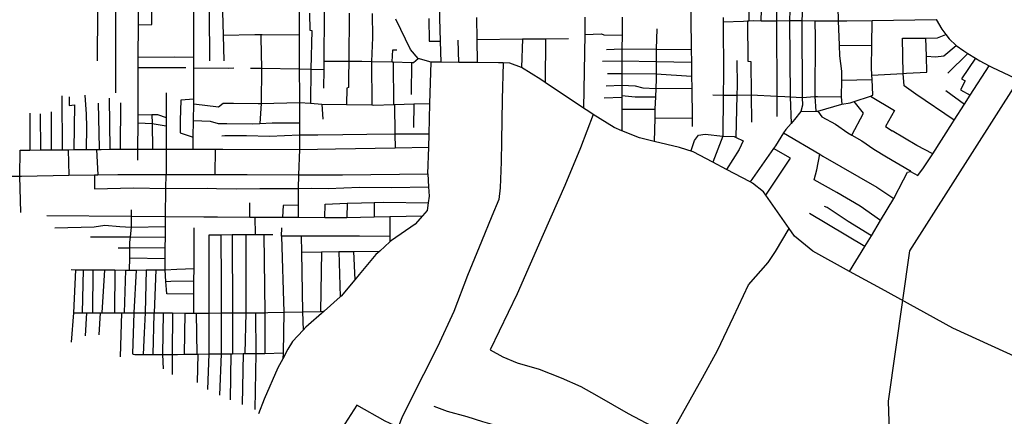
# Model space of a CAD drawing. Header units: millimetres. Extents: x 664923 to 767831, y 3118803 to 3207600.
# Tile 178 of 256: x 698963 to 700774, y 3176147 to 3176877. Entities that reach past the tile are written whole.
import ezdxf

# ---------------------------------------------------------------- set-up
doc = ezdxf.new("R2010")
doc.units = ezdxf.units.MM
doc.layers.add('roads_3', color=3, linetype='Continuous')

msp = doc.modelspace()

# ---------------------------------------------------------------- linework, layer by layer
at = {"layer": 'roads_3'}
for points in [[(700613.35, 3174605.93), (700561.19, 3176174.23), (700600.47, 3176451.17), (701384.54, 3177683.16)], [(699105.57, 3177199.05), (699106.41, 3177131.07), (699106.41, 3177053.82), (699106.41, 3177046.47), (699105.9, 3177007.93), (699105.22, 3176956.26), (699105.84, 3176891.95), (699104.99, 3176801.05)], [(699281.5, 3176638.31), (699281.88, 3176660.4), (699282.42, 3176690.74), (699282.95, 3176721.69), (699283.11, 3176730.31), (699283.1, 3176787.79), (699283.1, 3176807.82), (699283.1, 3176890.91), (699281.68, 3176934.24), (699266.26, 3176933.76), (699262.68, 3177004.48), (699262.48, 3177008.53), (699262.53, 3177083.36), (699262.54, 3177111.12), (699264.43, 3177111.15), (699283.75, 3177111.42), (699307.87, 3177111.74), (699330.78, 3177112.06), (699350.52, 3177112.33), (699392.08, 3177112.89), (699392.4, 3177184.08)], [(700302.74, 3177159.11), (700302.54, 3177076.69), (700303.34, 3177012.86), (700303.58, 3176992.29), (700303.88, 3176968.68), (700304.12, 3176949.06), (700303.84, 3176874.49)], [(700400.89, 3177161.59), (700401.83, 3177098.88), (700402.23, 3177072.39), (700402.7, 3177041.11), (700403.1, 3177014.8), (700404.08, 3176949.55), (700402.58, 3176898.61), (700401.89, 3176874.85), (700402.54, 3176733.61), (700402.6, 3176719.07), (700399.92, 3176707.7), (700388.15, 3176693.04), (700381.75, 3176685.73), (700372.13, 3176674.71), (700368.19, 3176668.5), (700352.91, 3176644.36), (700349.51, 3176639.52), (700306.44, 3176578.13)], [(699306.79, 3177084.23), (699307.82, 3177005.36), (699309.82, 3176954.21), (699309.89, 3176951.35), (699311.38, 3176891.12), (699311.58, 3176800.83)], [(699491.56, 3177087.5), (699476.32, 3177065.33), (699466.95, 3177051.12), (699468.99, 3177043.82), (699475.26, 3177033.7), (699476.04, 3177010.73), (699476.4, 3177000.38), (699476.55, 3176995.73), (699476.67, 3176929.81), (699476.73, 3176889.12), (699476.85, 3176848.59), (699477.02, 3176785.99), (699477.16, 3176735.86), (699477.16, 3176724.37), (699477.16, 3176686.7), (699477.17, 3176663.81), (699477.17, 3176637.75), (699475.56, 3176591.02), (699474.98, 3176565.56)], [(700464.95, 3177041.88), (700465.86, 3177007.52), (700465.18, 3176990.59), (700462.67, 3176969.07), (700463.52, 3176950.17), (700466, 3176931.78), (700466.65, 3176926.98), (700467.72, 3176899.53), (700468.69, 3176874.41), (700470.41, 3176829.42), (700471.15, 3176810.13), (700474.6, 3176781.52), (700474.47, 3176764.96), (700474.24, 3176734.51), (700475.07, 3176720.91)], [(699139.7, 3176741.95), (699139.15, 3176891.41), (699140.28, 3177004.36), (699140.3, 3177008.02), (699140.49, 3177038.85)], [(700198.15, 3177030.79), (700197.69, 3176947.62), (700197.55, 3176881.05), (700198.3, 3176821.74), (700198.59, 3176798.6), (700198.92, 3176772.48), (700199.2, 3176750.37), (700199.88, 3176695.97), (700200.09, 3176680.01)], [(699180.14, 3176617.95), (699180.21, 3176638.44), (699180.37, 3176686.87), (699180.42, 3176701.25), (699180.66, 3176773.72), (699180.72, 3176788.34), (699180.81, 3176807.69), (699181.06, 3176867.26), (699181.17, 3176890.74), (699181.1, 3176894.33), (699180.75, 3176932.18), (699180.06, 3177008.99)], [(700378.44, 3177014.9), (700381.16, 3176949.43), (700379.14, 3176874.94), (700380.31, 3176734.87), (700381.75, 3176685.73)], [(699522.44, 3176750.63), (699522.73, 3176784.82), (699522.87, 3176800.21), (699523.64, 3176888.69), (699523.5, 3176999.73), (699593.77, 3176999), (699600.53, 3176998.92)], [(699736.73, 3176966.25), (699735.06, 3176879.31), (699736.33, 3176837.22), (699737.51, 3176798.2)], [(700354.45, 3176949.31), (700354.77, 3176930.35), (700355.08, 3176874.64), (700355.59, 3176736.06), (700355.38, 3176698.08)], [(700326.85, 3176874.5), (700328.08, 3176914.89), (700335.95, 3176914.86)], [(699181.06, 3176867.26), (699205.62, 3176867.81), (699205.94, 3176890.35)], [(699335.79, 3176891.3), (699336.91, 3176848.27), (699338.14, 3176801.11)], [(699495.75, 3176888.84), (699496.4, 3176856.99), (699499.81, 3176856.82), (699498.16, 3176785.45), (699497.56, 3176722.81), (699518.61, 3176721.25), (699520.04, 3176693.66)], [(699568.75, 3176888.44), (699568.32, 3176800.26), (699567.24, 3176770.04), (699567.55, 3176751.84), (699564.53, 3176750.36), (699563.56, 3176720.45)], [(699611.33, 3176888.22), (699611.85, 3176843.78), (699609.57, 3176799.85), (699610.21, 3176719.61)], [(700822.02, 3176243.46), (700679.32, 3176308.81), (700548.02, 3176381.07), (700489.51, 3176413.27), (700421.89, 3176450.49), (700387.86, 3176478.07), (700378.15, 3176492.48), (700335.23, 3176553.5), (700330.89, 3176559.52), (700310.83, 3176575.81), (700306.44, 3176578.13), (700263.06, 3176601.05), (700237.89, 3176614.34), (700201.83, 3176633.4), (700176.53, 3176641.31), (700129.83, 3176652.41), (700102.82, 3176658.83), (700070.24, 3176672.17), (700056.36, 3176677.85), (700017.82, 3176702.18), (700009.71, 3176707.3), (700000.06, 3176713.77), (699929.61, 3176760.97), (699921.66, 3176766.3), (699885.62, 3176788.63), (699864.51, 3176796.61), (699852.3, 3176797.01), (699843.53, 3176797.29), (699804, 3176797.64), (699770.39, 3176797.91), (699737.51, 3176798.2), (699719.62, 3176798.35), (699695.54, 3176805.19), (699681.46, 3176821.69), (699654.43, 3176877.73)], [(699715.48, 3176878.93), (699716.09, 3176837.09), (699736.33, 3176837.22)], [(699803.04, 3176880.63), (699803.51, 3176840.11), (699804, 3176797.64)], [(700002.63, 3176881.21), (700002.15, 3176849.48), (700000.06, 3176713.77)], [(700070.88, 3176881.41), (700070.78, 3176848.25), (700070.7, 3176822.98), (700070.63, 3176800.63), (700070.57, 3176777.82), (700070.5, 3176756.15), (700070.44, 3176737.31), (700070.43, 3176733.69), (700070.36, 3176711.8), (700070.24, 3176672.17)], [(700256.87, 3176880.75), (700256.67, 3176872.65), (700294.2, 3176873.94), (700301.57, 3176874.36), (700303.84, 3176874.49), (700312.47, 3176874.98), (700326.85, 3176874.5), (700331.58, 3176874.34), (700355.08, 3176874.64), (700379.14, 3176874.94), (700381.15, 3176874.96), (700401.89, 3176874.85), (700425.8, 3176874.69), (700468.69, 3176874.41), (700484.21, 3176874.31), (700531.08, 3176875.04), (700648.93, 3176876.89)], [(700648.93, 3176876.89), (700659.06, 3176859.05), (700666.5, 3176849.38), (700672.46, 3176841.62), (700685.79, 3176829.16), (700699.4, 3176819.09), (700706.76, 3176814.55), (700721.33, 3176805.56), (700728.85, 3176800.91), (700746.49, 3176791.69), (700752.69, 3176788.46), (700793.01, 3176769.42)], [(700134.67, 3176859.59), (700133.54, 3176822.37), (700133.46, 3176799.69), (700133.39, 3176776.75), (700133.36, 3176767.47), (700132.76, 3176749.96), (700132.23, 3176734.26), (700131.45, 3176711.62), (700130.91, 3176695.59), (700129.83, 3176652.41)], [(700256.67, 3176872.65), (700257.64, 3176774.19), (700257.16, 3176737.8), (700256.17, 3176662.18), (700237.89, 3176614.34)], [(700301.57, 3176874.36), (700302.55, 3176800.2), (700307.85, 3176799.81), (700308.56, 3176738.05), (700309.13, 3176687.94)], [(700399.92, 3176707.7), (700427.19, 3176708.23), (700431.15, 3176708.3), (700475.07, 3176720.91), (700490.79, 3176723.55), (700497.65, 3176725.84), (700528.13, 3176736.07), (700529.83, 3176736.64), (700532.07, 3176738.25), (700530.81, 3176766.69), (700530.46, 3176774.59), (700529.85, 3176788.56), (700530.43, 3176829.32), (700531.08, 3176875.04)], [(700425.8, 3176874.69), (700426.32, 3176843.07), (700425.79, 3176734.93), (700427.19, 3176708.23)], [(699336.91, 3176848.27), (699395.36, 3176849.28), (699406.23, 3176849.19), (699408.75, 3176849.16), (699476.85, 3176848.59)], [(699406.23, 3176849.19), (699406.35, 3176843.39), (699407.46, 3176787.04), (699406.64, 3176722.58), (699404.11, 3176685.76)], [(699803.51, 3176840.11), (699887.9, 3176841.08), (699929.87, 3176841.56), (699972.02, 3176842.05)], [(699887.9, 3176841.08), (699885.62, 3176788.63)], [(699929.87, 3176841.56), (699929.61, 3176760.97)], [(700002.15, 3176849.48), (700033.13, 3176850.32), (700037.49, 3176848.4), (700070.78, 3176848.25)], [(700530.46, 3176774.59), (700587.83, 3176777.63), (700593.94, 3176777.95), (700631.82, 3176779.73), (700630.86, 3176809.67), (700629.83, 3176842.45), (700651.36, 3176843.27), (700666.5, 3176849.38)], [(700587.83, 3176777.63), (700586.93, 3176842.84), (700629.83, 3176842.45)], [(699770.39, 3176797.91), (699769.27, 3176839.02)], [(700042.26, 3176821.82), (700070.7, 3176822.98), (700133.54, 3176822.37), (700198.3, 3176821.74)], [(700470.41, 3176829.42), (700530.43, 3176829.32)], [(700630.86, 3176809.67), (700647.52, 3176807.89), (700663.05, 3176809.75), (700685.79, 3176829.16)], [(699180.81, 3176807.69), (699247.4, 3176808.03), (699283.1, 3176807.82)], [(699522.87, 3176800.21), (699568.32, 3176800.26), (699592.06, 3176800.29), (699609.57, 3176799.85), (699647.7, 3176798.9), (699649.73, 3176798.85), (699683.25, 3176798.01), (699686.92, 3176797.92), (699695.54, 3176805.19)], [(699647.7, 3176798.9), (699648.9, 3176820.88), (699656.76, 3176821.02)], [(700670.33, 3176778.12), (700706.76, 3176814.55)], [(700721.33, 3176805.56), (700695.22, 3176767.8), (700702.21, 3176763.97), (700693.41, 3176747.45), (700711.41, 3176737.44)], [(698807.32, 3176586.51), (698860.82, 3176587.28), (698878.97, 3176587.53), (698883.51, 3176587.6), (698902.79, 3176587.87), (698922.77, 3176588.16), (698941.36, 3176588.42), (698962.91, 3176588.73), (698966.13, 3176588.77), (699053.13, 3176590.26), (699100.32, 3176591.07), (699106.05, 3176591.16), (699143.08, 3176591.8), (699232, 3176591.62), (699321.57, 3176591.46), (699328.79, 3176591.45), (699380.89, 3176591.34), (699475.56, 3176591.02), (699556.54, 3176590.75), (699713.75, 3176592.53), (699715.15, 3176641.77), (699715.84, 3176665.95), (699717.46, 3176722.54), (699719.62, 3176798.35)], [(699180.72, 3176788.34), (699224.49, 3176788.43), (699268.13, 3176788.86)], [(699283.1, 3176787.79), (699347.04, 3176787.6), (699356.66, 3176787.77)], [(699387.48, 3176787.34), (699407.46, 3176787.04), (699477.02, 3176785.99), (699498.16, 3176785.45), (699522.73, 3176784.82)], [(699852.3, 3176797.01), (699850.08, 3176729.39), (699849.35, 3176652.86), (699848.64, 3176614.7), (699846.74, 3176566.8), (699844.16, 3176545.54), (699831.52, 3176514.62), (699812.12, 3176468.23), (699786.65, 3176405.93), (699761.23, 3176339.36), (699731.03, 3176274.5), (699705.35, 3176223.71), (699667.18, 3176146.53), (699658.91, 3176126.29), (699635.11, 3176137.86), (699582.87, 3176166.98), (699538.66, 3176098.5), (699516.36, 3176061.99)], [(699649.73, 3176798.85), (699650.4, 3176720.58)], [(699683.25, 3176798.01), (699682.8, 3176738.63)], [(700035.03, 3176799.92), (700070.63, 3176800.63), (700133.46, 3176799.69), (700198.59, 3176798.6)], [(700280.94, 3176659.68), (700282.82, 3176737.63), (700283.23, 3176754.55), (700282.91, 3176801.47)], [(700368.19, 3176668.5), (700434.78, 3176628.79), (700440.28, 3176625.52), (700539.75, 3176568.08), (700570.97, 3176547.17), (700588.98, 3176582.03), (700596, 3176595.92), (700601.49, 3176596.85), (700614.95, 3176589.47), (700625.36, 3176603.87), (700642.85, 3176629.46), (700678.62, 3176686.73), (700681.64, 3176691.4), (700700.74, 3176720.94), (700711.41, 3176737.44), (700746.49, 3176791.69)], [(700044.27, 3176777.49), (700070.57, 3176777.82), (700133.39, 3176776.75), (700198.92, 3176772.48)], [(700681.64, 3176691.4), (700611.26, 3176739.76), (700590.15, 3176754.89), (700587.83, 3176777.63)], [(700041.71, 3176754.53), (700070.5, 3176756.15), (700095.18, 3176754.9), (700109.31, 3176751.31), (700132.76, 3176749.96), (700199.2, 3176750.37)], [(700474.47, 3176764.96), (700530.81, 3176766.69)], [(699039.88, 3176736.49), (699040.45, 3176637.14)], [(699053.54, 3176734.65), (699053.49, 3176718.84), (699063.1, 3176719.65), (699062.09, 3176637.36)], [(699082.22, 3176737.69), (699084.74, 3176702.61), (699085.47, 3176678.84), (699085.04, 3176637.61)], [(699127.23, 3176732.39), (699128.68, 3176638.03)], [(699231.88, 3176742.21), (699231.97, 3176696.54), (699232, 3176681.05), (699232.08, 3176638.37), (699232, 3176591.62)], [(700038, 3176732.92), (700070.43, 3176733.69)], [(700070.44, 3176737.31), (700094.84, 3176734.8), (700132.23, 3176734.26)], [(700237.82, 3176738.43), (700257.16, 3176737.8), (700282.82, 3176737.63), (700308.56, 3176738.05), (700355.59, 3176736.06), (700370.25, 3176735.44), (700380.31, 3176734.87), (700402.54, 3176733.61), (700425.79, 3176734.93), (700430.59, 3176735.2), (700474.24, 3176734.51)], [(700528.13, 3176736.07), (700571.84, 3176709.23), (700555.5, 3176680.06), (700567.91, 3176671.96)], [(700666.43, 3176746.2), (700700.74, 3176720.94)], [(699107.02, 3176723.1), (699108.91, 3176640.13), (699108.94, 3176637.86)], [(699148.24, 3176723.81), (699147.61, 3176638.18)], [(699283.11, 3176730.31), (699258.89, 3176728.68), (699257.6, 3176691.14), (699258, 3176668.17), (699281.88, 3176660.4)], [(699282.95, 3176721.69), (699328.2, 3176716.09), (699337.07, 3176723.1), (699356.16, 3176722.91), (699401.42, 3176722.45), (699406.64, 3176722.58), (699477.16, 3176724.37), (699497.56, 3176722.81)], [(699518.61, 3176721.25), (699563.56, 3176720.45), (699610.21, 3176719.61), (699614.27, 3176719.53), (699650.4, 3176720.58), (699652.45, 3176720.65), (699687.91, 3176721.68), (699717.46, 3176722.54)], [(699652.45, 3176720.65), (699652.91, 3176665.71), (699653.12, 3176640.71)], [(699687.91, 3176721.68), (699686.95, 3176678.19)], [(700493.44, 3176664.27), (700514.96, 3176704.74), (700497.65, 3176725.84)], [(698981.27, 3176704.2), (698981.3, 3176636.5)], [(699000.35, 3176703.18), (699000.8, 3176636.71)], [(699020.48, 3176707.13), (699020.28, 3176639.17), (699020.32, 3176636.91)], [(699180.42, 3176701.25), (699205.99, 3176701.79), (699216.42, 3176702), (699231.97, 3176696.54)], [(699205.99, 3176701.79), (699206.26, 3176685.55), (699206.73, 3176638.4)], [(700017.82, 3176702.18), (699994.7, 3176640.96), (699965.73, 3176571.5), (699925.56, 3176481.42), (699878.02, 3176372.05), (699828.12, 3176268.72), (699851.36, 3176256.22), (699877.86, 3176245.18), (699918.18, 3176233.1), (699958.57, 3176217.19), (699994.79, 3176201.52), (700024.28, 3176185.11), (700081.97, 3176151.63), (700136.71, 3176122.55), (700159.22, 3176111.41)], [(700070.36, 3176711.8), (700131.45, 3176711.62)], [(700130.91, 3176695.59), (700199.88, 3176695.97)], [(700431.15, 3176708.3), (700438.68, 3176697.67), (700463.42, 3176684.09), (700486.39, 3176668.24), (700493.44, 3176664.27), (700512.05, 3176653.78), (700533.82, 3176638.5), (700557.44, 3176624.13), (700600.07, 3176599.23), (700601.49, 3176596.85)], [(699180.37, 3176686.87), (699206.26, 3176685.55), (699232, 3176681.05)], [(699282.42, 3176690.74), (699313.09, 3176689.81), (699327.77, 3176685.75), (699343.84, 3176685.58), (699391.15, 3176685.08), (699404.11, 3176685.76), (699427.22, 3176686.97), (699462.52, 3176686.62), (699477.16, 3176686.7)], [(699715.84, 3176665.95), (699652.91, 3176665.71), (699601.28, 3176665.14), (699557.01, 3176664.55), (699511.29, 3176664.08), (699477.17, 3176663.81), (699422.35, 3176661.75), (699379.6, 3176662.89), (699340.15, 3176662.51), (699334.79, 3176662.46)], [(700198.19, 3176636.01), (700204.33, 3176654.3), (700211.43, 3176664.12), (700223.77, 3176665.81), (700256.17, 3176662.18), (700277.4, 3176661.31), (700280.94, 3176659.68), (700293.95, 3176653.69), (700286.36, 3176637.44), (700263.06, 3176601.05)], [(700642.85, 3176629.46), (700613.3, 3176645.2), (700567.91, 3176671.96)], [(698964.74, 3176521.45), (698962.91, 3176588.73), (698963.41, 3176636.31), (698981.3, 3176636.5), (699000.8, 3176636.71), (699020.32, 3176636.91), (699040.45, 3176637.14), (699051.98, 3176637.25), (699062.09, 3176637.36), (699085.04, 3176637.61), (699103.81, 3176637.81), (699108.94, 3176637.86), (699112.61, 3176637.9), (699128.68, 3176638.03), (699147.61, 3176638.18), (699180.21, 3176638.44), (699206.73, 3176638.4), (699232.08, 3176638.37), (699281.5, 3176638.31), (699319.91, 3176638.26), (699322.05, 3176638.25), (699336.26, 3176638.2), (699477.17, 3176637.75), (699543.81, 3176638.87), (699653.12, 3176640.71), (699715.15, 3176641.77)], [(699051.98, 3176637.25), (699053.13, 3176590.26)], [(699103.81, 3176637.81), (699106.05, 3176591.16)], [(699322.05, 3176638.25), (699321.57, 3176591.46)], [(700335.23, 3176553.5), (700380.52, 3176621.75), (700349.51, 3176639.52)], [(700546.54, 3176507.01), (700508.8, 3176533.13), (700465.84, 3176558.73), (700424.53, 3176581.97), (700429.5, 3176600.41), (700434.78, 3176628.79)], [(699057.39, 3176416.45), (699065.32, 3176416.4), (699079.61, 3176416.31), (699097.16, 3176416.19), (699118.71, 3176416.06), (699137.79, 3176415.93), (699157, 3176415.81), (699164.14, 3176415.76), (699176.68, 3176415.81), (699195.16, 3176415.88), (699213.15, 3176415.96), (699230.09, 3176416.01), (699230.13, 3176437.03), (699230.38, 3176457.24), (699230.61, 3176476.07), (699230.85, 3176495.87), (699231.07, 3176514.38), (699231.68, 3176565.88), (699232, 3176591.62)], [(699100.32, 3176591.07), (699100.09, 3176565.02), (699172.22, 3176567.15), (699231.68, 3176565.88), (699308.61, 3176566.55), (699324.75, 3176566.13), (699360.59, 3176565.19), (699404.15, 3176565.7), (699474.98, 3176565.56)], [(699713.75, 3176592.53), (699714.94, 3176569.17), (699715.81, 3176551.9), (699714.12, 3176539.44), (699712.18, 3176525.2), (699703.83, 3176515.73), (699690.37, 3176500.44), (699646.59, 3176469.91), (699643.83, 3176467.43), (699625.21, 3176450.66), (699617.98, 3176444.15), (699587.29, 3176407.73), (699579.16, 3176398.01), (699553.94, 3176367.87), (699552.17, 3176366.29), (699522.65, 3176339.8), (699488.88, 3176310.55), (699483.95, 3176305.24), (699464.37, 3176284.17), (699456.21, 3176270.25), (699446.81, 3176252.62), (699437.75, 3176235.62), (699412.63, 3176178.08), (699402.21, 3176150.81)], [(699474.98, 3176565.56), (699500.09, 3176566.75), (699530.43, 3176565.68), (699587.83, 3176568.57), (699646.57, 3176567.82), (699714.94, 3176569.17)], [(699474.98, 3176565.56), (699475.07, 3176534.98), (699475.15, 3176512.85)], [(699385.96, 3176513.19), (699385.86, 3176539.36)], [(699475.07, 3176534.98), (699447.14, 3176534.34), (699446.39, 3176512.96)], [(699524.1, 3176512.66), (699524.83, 3176537), (699564.99, 3176538.66), (699591.69, 3176539.74), (699614.66, 3176540.32), (699632.27, 3176540.76), (699714.12, 3176539.44)], [(699564.99, 3176538.66), (699564.65, 3176512.75)], [(699614.66, 3176540.32), (699614.56, 3176513.82)], [(700529.52, 3176479.02), (700486.82, 3176505.29), (700448.2, 3176530.65), (700443.18, 3176532.8)], [(700489.51, 3176413.27), (700517.4, 3176459.11), (700529.52, 3176479.02), (700546.54, 3176507.01), (700570.97, 3176547.17)], [(699012.53, 3176515.96), (699167.89, 3176514.83), (699231.07, 3176514.38)], [(699167.38, 3176526.28), (699167.89, 3176514.83), (699167.7, 3176494.81), (699165.77, 3176476.63), (699164.72, 3176466.69), (699164.6, 3176456.58), (699164.4, 3176437.96), (699164.14, 3176415.76)], [(699231.07, 3176514.38), (699301.44, 3176513.67), (699326.25, 3176513.42), (699385.96, 3176513.19), (699395.47, 3176513.15), (699446.39, 3176512.96), (699475.15, 3176512.85), (699524.1, 3176512.66), (699554.75, 3176512.54), (699564.65, 3176512.75), (699614.56, 3176513.82), (699643.86, 3176514.44), (699703.83, 3176515.73)], [(699643.86, 3176514.44), (699643.84, 3176477.66), (699643.83, 3176467.43)], [(700517.4, 3176459.11), (700415.8, 3176519.88)], [(699026.92, 3176493.19), (699099.5, 3176495.22), (699119.19, 3176498.16), (699146.58, 3176495.91), (699167.7, 3176494.81), (699230.85, 3176495.87)], [(699395.47, 3176513.15), (699395.51, 3176481.17)], [(699283.02, 3176336.61), (699283.13, 3176371.14), (699283.21, 3176395.85), (699283.29, 3176418.8), (699283.48, 3176478.73), (699283.53, 3176493.49)], [(699308.56, 3176195.63), (699311.29, 3176261.23), (699310.93, 3176336.63), (699311.34, 3176480.7), (699332.62, 3176480.82), (699353.29, 3176480.94), (699378.37, 3176481.07), (699395.51, 3176481.17), (699411.59, 3176481.27), (699428.2, 3176481.35)], [(699332.62, 3176480.82), (699333.49, 3176392.99), (699333.48, 3176336.77), (699333, 3176261.52), (699330.46, 3176185.25)], [(699353.29, 3176480.94), (699353.91, 3176336.9), (699354.07, 3176261.8)], [(699378.37, 3176481.07), (699378.59, 3176337.05), (699376.67, 3176262.1), (699396.87, 3176261.97), (699413.3, 3176261.85)], [(699411.59, 3176481.27), (699413.38, 3176337.28), (699413.3, 3176261.85), (699447.04, 3176263.32)], [(699643.84, 3176477.66), (699587.84, 3176478.15), (699493.98, 3176477.98), (699480.68, 3176478), (699444.07, 3176478.09), (699444.78, 3176493.26)], [(699444.07, 3176478.09), (699448.63, 3176338.02), (699447.04, 3176263.32), (699446.81, 3176252.62)], [(699480.68, 3176478), (699481.18, 3176448.67), (699483.06, 3176338.84), (699483.95, 3176305.24)], [(700159.22, 3176111.41), (700219.12, 3176217.19), (700246.16, 3176267.78), (700275.91, 3176329.92), (700303.54, 3176388.3), (700339.74, 3176429.47), (700353.11, 3176449.98), (700378.15, 3176492.48)], [(699092.81, 3176476.9), (699165.77, 3176476.63), (699230.61, 3176476.07)], [(699143.98, 3176456.67), (699164.6, 3176456.58)], [(699164.6, 3176456.58), (699230.38, 3176457.24)], [(699481.18, 3176448.67), (699517.71, 3176449.17), (699549.89, 3176449.62), (699576.84, 3176449.98), (699625.21, 3176450.66)], [(699517.71, 3176449.17), (699516.17, 3176339.64)], [(699549.89, 3176449.62), (699552.17, 3176366.29)], [(699576.84, 3176449.98), (699579.16, 3176398.01)], [(699164.4, 3176437.96), (699230.13, 3176437.03)], [(699065.32, 3176416.4), (699061.53, 3176337.26)], [(699079.61, 3176416.31), (699077.24, 3176337.22)], [(699097.16, 3176416.19), (699096.39, 3176337.16)], [(699118.71, 3176416.06), (699113.61, 3176337.11)], [(699137.79, 3176415.93), (699137.2, 3176337.04)], [(699157, 3176415.81), (699155.06, 3176336.99)], [(699176.68, 3176415.81), (699172.8, 3176336.94), (699170.36, 3176261.43)], [(699195.16, 3176415.88), (699193.61, 3176336.87), (699191.89, 3176300.42), (699189.99, 3176260.26)], [(699213.15, 3176415.96), (699209.7, 3176336.82), (699209.64, 3176334.99), (699207.33, 3176260.31)], [(699283.13, 3176371.14), (699233.27, 3176371.97), (699232.7, 3176379.86), (699231.62, 3176394.81), (699230.09, 3176416.01), (699251.85, 3176417.15), (699283.29, 3176418.8)], [(699231.62, 3176394.81), (699240.46, 3176394.98), (699283.21, 3176395.85)], [(699061.53, 3176337.26), (699057.54, 3176282.75)], [(699061.53, 3176337.26), (699077.24, 3176337.22), (699085.78, 3176337.19), (699096.39, 3176337.16), (699110.75, 3176337.12), (699113.61, 3176337.11), (699137.2, 3176337.04), (699149.84, 3176337.01), (699155.06, 3176336.99), (699172.8, 3176336.94), (699193.61, 3176336.87), (699209.7, 3176336.82), (699210.59, 3176336.83), (699226.41, 3176336.78), (699243.57, 3176336.73), (699266.53, 3176336.66), (699283.02, 3176336.61), (699287.56, 3176336.6), (699300.63, 3176336.56), (699310.93, 3176336.63), (699333.48, 3176336.77), (699353.91, 3176336.9), (699378.59, 3176337.05), (699396.18, 3176337.16), (699413.38, 3176337.28), (699419.36, 3176337.32), (699448.63, 3176338.02), (699483.06, 3176338.84), (699516.17, 3176339.64), (699522.65, 3176339.8)], [(699085.78, 3176337.19), (699083.22, 3176294.53)], [(699110.75, 3176337.12), (699108.32, 3176296.69)], [(699149.84, 3176337.01), (699147.6, 3176256.16)], [(699226.41, 3176336.78), (699225.61, 3176260.37), (699226.39, 3176233.97)], [(699243.57, 3176336.73), (699242.94, 3176260.42), (699242.94, 3176223.24)], [(699266.53, 3176336.66), (699265.24, 3176260.62)], [(699287.56, 3176336.6), (699288.35, 3176260.92)], [(699396.18, 3176337.16), (699396.87, 3176261.97), (699395.37, 3176159.29)], [(699170.36, 3176261.43), (699171.65, 3176261.03), (699174.28, 3176260.21), (699189.99, 3176260.26), (699207.33, 3176260.31), (699225.61, 3176260.37), (699242.94, 3176260.42), (699253.06, 3176260.45), (699265.24, 3176260.62), (699288.35, 3176260.92), (699290.11, 3176260.94), (699311.29, 3176261.23), (699333, 3176261.52), (699351.14, 3176261.76), (699354.07, 3176261.8), (699373.44, 3176262.06), (699376.67, 3176262.1)], [(699290.11, 3176260.94), (699289.08, 3176208.87)], [(699351.14, 3176261.76), (699349.54, 3176176.64)], [(699373.44, 3176262.06), (699371.67, 3176168.56)], [(699724.36, 3176165.08), (699749.01, 3176156.25), (699785.5, 3176146.04), (699813.79, 3176137.27), (699857.13, 3176124.47), (699908.56, 3176102.77), (700000.99, 3176058.76), (700040.82, 3176039.34), (700057.69, 3176034.67), (700100.56, 3176008.99)]]:
    msp.add_lwpolyline(points, dxfattribs=at)

doc.saveas('drawing.dxf')
